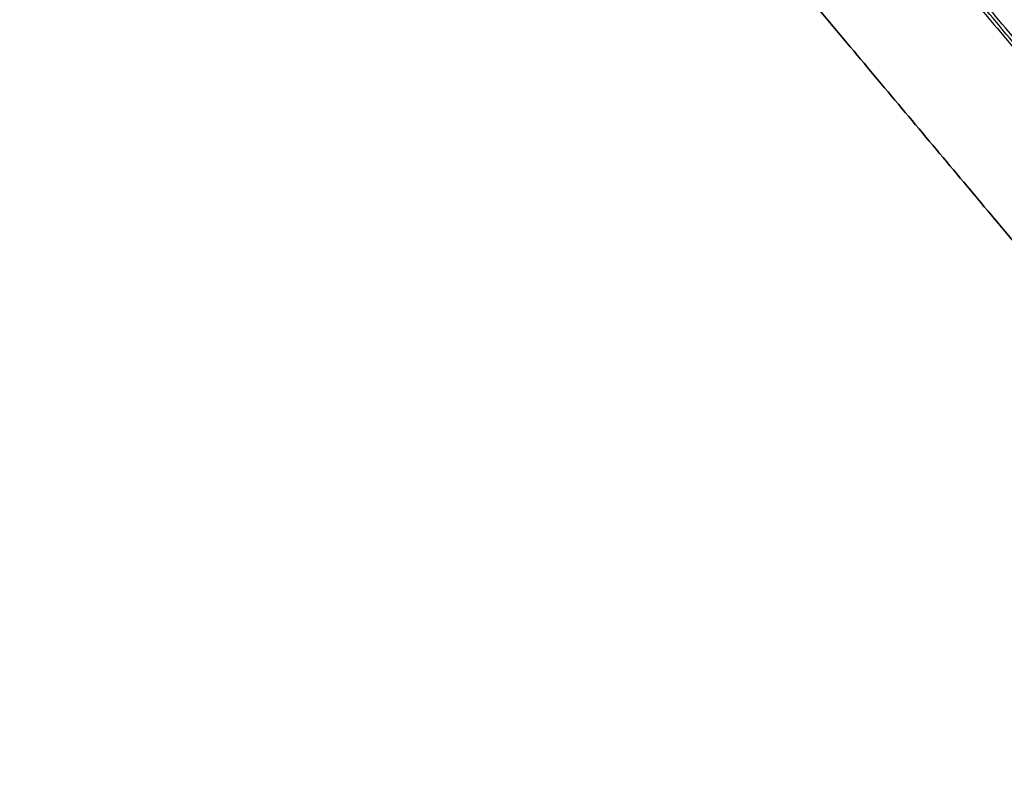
# Model space of a CAD drawing. Header units: millimetres. Extents: x -1267 to 1231, y -1283 to 1250.
# Tile 128 of 256: x 939 to 961, y -1086 to -1069. Entities that reach past the tile are written whole.
import ezdxf

# ---------------------------------------------------------------- set-up
doc = ezdxf.new("R2010")
doc.units = ezdxf.units.MM
doc.layers.add('Default', color=7, linetype='Continuous', true_color=0x000000)

msp = doc.modelspace()

# ---------------------------------------------------------------- linework, layer by layer
at = {"layer": 'Default'}
for points in [[(1178.943, -1069.986, -788.941), (912.667, -752.651, -788.941), (646.391, -435.315, -788.941)], [(1080.054, -612.197, -928.04), (792.007, -853.897, -928.04), (503.959, -1095.598, -928.04)], [(1079.289, -612.839, -927.625), (792.007, -853.897, -927.625), (504.725, -1094.955, -927.625)], [(699.515, -1247.891, -882.36), (947.795, -1039.559, -882.36), (1196.075, -831.227, -882.36)], [(700.297, -1247.039, -881.973), (947.699, -1039.445, -881.973), (1195.1, -831.85, -881.973)], [(877.765, -1281.733, -810.283), (1038.108, -1147.189, -810.283), (1198.451, -1012.646, -810.283)], [(878.917, -1280.472, -809.934), (1037.963, -1147.017, -809.934), (1197.01, -1013.561, -809.934)], [(965.979, -1073.149, -756.278), (956.547, -1061.908, -756.278), (947.114, -1050.667, -756.278)], [(946.769, -1050.957, -758.999), (956.201, -1062.198, -758.999), (965.633, -1073.439, -758.999)], [(965.687, -1073.394, -757.532), (956.254, -1062.153, -757.532), (946.822, -1050.912, -757.532)], [(965.74, -1073.349, -756.064), (956.308, -1062.108, -756.064), (946.876, -1050.867, -756.064)], [(946.916, -1050.833, -757.287), (956.349, -1062.074, -757.287), (965.781, -1073.315, -757.287)], [(965.8, -1073.299, -756.889), (956.368, -1062.058, -756.889), (946.936, -1050.817, -756.889)], [(965.82, -1073.283, -756.491), (956.387, -1062.042, -756.491), (946.955, -1050.801, -756.491)], [(946.71, -1051.007, -754.719), (956.142, -1062.248, -754.719), (965.574, -1073.489, -754.719)], [(945.745, -1051.816, -758.999), (955.178, -1063.057, -758.999), (964.61, -1074.298, -758.999)], [(964.667, -1074.25, -757.439), (955.235, -1063.009, -757.439), (945.802, -1051.768, -757.439)], [(964.724, -1074.202, -755.878), (955.292, -1062.961, -755.878), (945.859, -1051.72, -755.878)], [(963.031, -1076.74, -762.049), (953.206, -1065.031, -762.049), (943.381, -1053.321, -762.049)], [(943.381, -1053.321, -762.465), (953.206, -1065.031, -762.465), (963.031, -1076.74, -762.465)], [(963.031, -1076.74, -762.257), (953.206, -1065.031, -762.257), (943.381, -1053.321, -762.257)]]:
    msp.add_open_spline(points, degree=2, dxfattribs=at)
for points, knots in [([(1081.261, -1198.617, -761.885), (1067.611, -1182.35, -778.905), (1025.908, -1132.65, -825.772), (929.97, -1018.315, -903.18), (844.846, -916.869, -928.04), (792.007, -853.897, -928.04)], [2.41548, 2.41548, 2.41548, 2.41548, 70.396144, 198.636056, 404.995527, 404.995527, 404.995527, 404.995527]), ([(1080.5, -1197.71, -762.301), (1067.032, -1181.66, -779.043), (1025.535, -1132.205, -825.605), (929.881, -1018.21, -902.782), (844.813, -916.829, -927.625), (792.007, -853.897, -927.625)], [2.408267, 2.408267, 2.408267, 2.408267, 69.367076, 197.537893, 403.786179, 403.786179, 403.786179, 403.786179])]:
    msp.add_open_spline(points, degree=3, knots=knots, dxfattribs=at)

doc.saveas('drawing.dxf')
